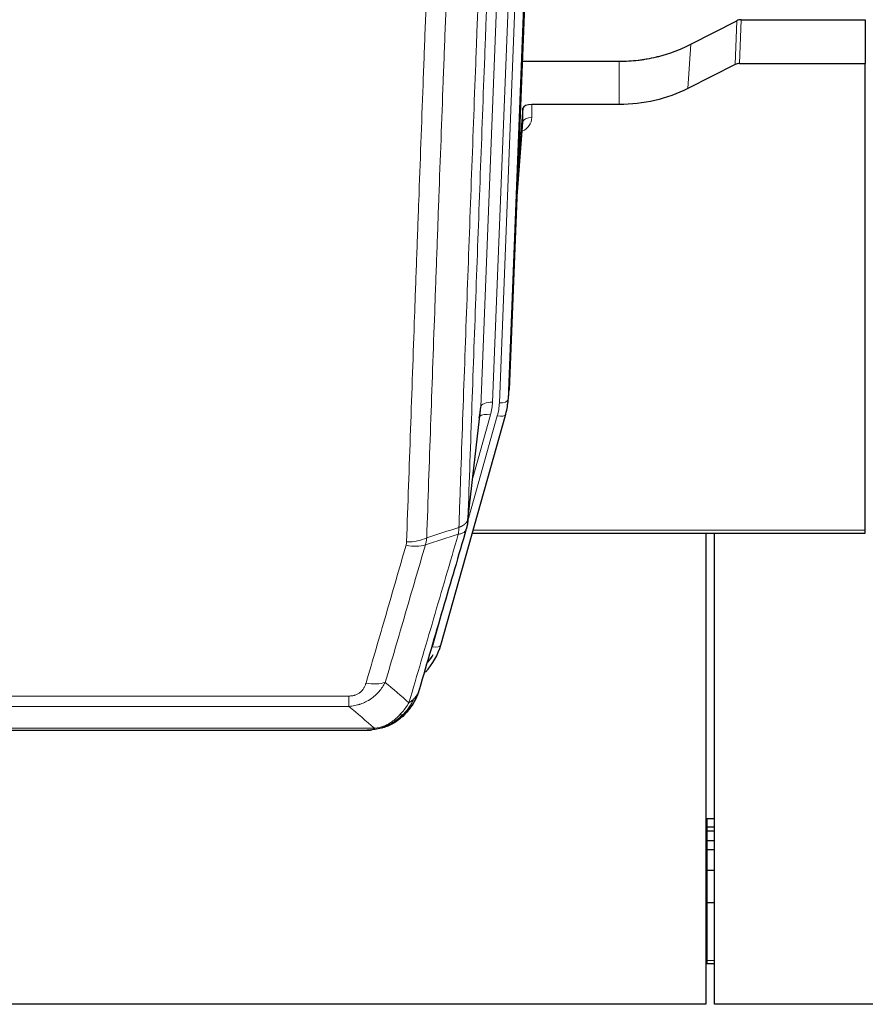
# Model space of a CAD drawing. Header units: inches. Extents: x 0 to 23760, y -13 to 16800.
# Tile 24 of 209: x 5123 to 5412, y 6190 to 6526. Entities that reach past the tile are written whole.
import ezdxf

# ---------------------------------------------------------------- set-up
doc = ezdxf.new("R2010")
doc.units = ezdxf.units.IN
doc.layers.add('254', color=7, linetype='Continuous', true_color=0xffffff)

msp = doc.modelspace()

# ---------------------------------------------------------------- linework, layer by layer
at = {"layer": '254', "color": 2, "linetype": 'Continuous', "lineweight": 25}
for p, q in [((5303.478, 6732.658), (5290.36, 6399.456)), ((5352.391, 6517.551), (5368.07, 6525.58)), ((5369.569, 6525.936), (5411.956, 6525.936)), ((5411.956, 6525.936), (5411.956, 6510.946)), ((5294.781, 6511.744), (5327.956, 6511.744)), ((5367.499, 6510.594), (5351.335, 6502.42)), ((5368.998, 6510.946), (5411.956, 6510.946)), ((5411.956, 6351.465), (5411.956, 6510.946)), ((5327.956, 6496.934), (5298.053, 6496.934)), ((5295.054, 6495.684), (5293.231, 6472.402)), ((5295.065, 6491.107), (5295.054, 6495.684)), ((5292.851, 6462.728), (5295.058, 6490.927)), ((5289.864, 6394.613), (5290.238, 6397.872)), ((5276.147, 6353.952), (5280.563, 6392.471)), ((5267.009, 6312.264), (5289.183, 6391.15)), ((5289.183, 6391.15), (5289.202, 6391.247)), ((5277.736, 6350.435), (5411.956, 6350.435)), ((5357.456, 6350.435), (5357.456, 6189.5)), ((5360.456, 6189.5), (5360.456, 6350.435)), ((5411.956, 6350.435), (5411.956, 6351.465)), ((5248.958, 6284.649), (5249.058, 6284.677)), ((5023.895, 6283.173), (5242.016, 6283.173)), ((5357.439, 6252.985), (5357.955, 6252.985)), ((5357.955, 6252.985), (5360.471, 6252.985)), ((5357.439, 6250.124), (5357.955, 6250.124)), ((5357.439, 6248.817), (5357.955, 6248.817)), ((5357.955, 6250.124), (5360.471, 6250.124)), ((5357.955, 6248.817), (5360.471, 6248.817)), ((5357.439, 6245.42), (5357.955, 6245.42)), ((5357.955, 6245.42), (5360.471, 6245.42)), ((5357.439, 6242.372), (5357.955, 6242.372)), ((5357.955, 6242.372), (5360.471, 6242.372)), ((5357.439, 6235.373), (5357.955, 6235.373)), ((5357.955, 6235.373), (5360.471, 6235.373)), ((5357.439, 6224.286), (5357.955, 6224.286)), ((5357.955, 6224.286), (5360.471, 6224.286)), ((5357.439, 6203.402), (5357.955, 6203.402)), ((5357.955, 6203.402), (5360.471, 6203.402)), ((5357.456, 6189.5), (4264.677, 6189.5)), ((6477.456, 6189.5), (5360.456, 6189.5))]:
    msp.add_line(p, q, dxfattribs=at)
at = {"layer": '254', "color": 110, "linetype": 'Continuous', "lineweight": 13}
for p, q in [((5303.097, 6729.22), (5289.986, 6396.198)), ((5280.653, 6393.644), (5293.719, 6725.538)), ((5297.711, 6727.164), (5284.645, 6395.271)), ((5286.992, 6394.978), (5300.103, 6728)), ((5367.499, 6510.594), (5368.07, 6525.58)), ((5369.569, 6525.936), (5368.998, 6510.946)), ((5351.335, 6502.42), (5352.391, 6517.551)), ((5327.956, 6496.934), (5327.956, 6511.744)), ((5298.053, 6496.934), (5298.063, 6492.518)), ((5292.858, 6462.92), (5295.065, 6491.107)), ((5289.986, 6396.198), (5290.36, 6399.456)), ((5276.276, 6355.463), (5280.653, 6393.644)), ((5276.222, 6354.743), (5286.295, 6390.577)), ((5277.922, 6369.432), (5283.948, 6390.87)), ((5278.023, 6351.465), (5411.956, 6351.465)), ((5264.121, 6311.691), (5268.846, 6328.502)), ((5030.284, 6294.836), (5235.627, 6294.836)), ((5235.627, 6291.303), (5235.627, 6294.836)), ((5235.627, 6291.303), (5030.284, 6291.303)), ((5249.058, 6284.677), (5249.126, 6284.834)), ((5021.553, 6283.835), (5244.358, 6283.835)), ((5357.955, 6252.985), (5357.955, 6250.124)), ((5357.955, 6250.124), (5357.955, 6248.817)), ((5357.955, 6248.817), (5357.955, 6245.42)), ((5357.955, 6245.42), (5357.955, 6242.372)), ((5357.955, 6242.372), (5357.955, 6235.373)), ((5357.955, 6235.373), (5357.955, 6224.286)), ((5357.955, 6224.286), (5357.955, 6204.499)), ((5357.439, 6204.499), (5357.955, 6204.499)), ((5357.955, 6204.499), (5357.955, 6203.402)), ((5357.955, 6204.499), (5360.471, 6204.499))]:
    msp.add_line(p, q, dxfattribs=at)
at = {"layer": '254', "color": 2, "linetype": 'Continuous', "lineweight": 25}
for centre, major_axis, ratio, start_param, end_param in [((5369.57, 6523.273), (3, -0.007), 0.8874311, 1.5734878, 2.096692), ((5369.001, 6508.317), (3, -0.011), 0.8761328, 1.5751062, 2.0983104), ((5298.052, 6495.64), (-3, 0), 0.4313147, 4.7122344, 6.2494043), ((5262.974, 6397.113), (27.027, -0.37), 0.8864308, 6.0512739, 6.2604253), ((5260.627, 6394.174), (-20.035, -0.399), 0.8846078, 2.8800407, 3.0891922), ((5240.814, 6318.277), (27.014, -0.465), 0.8900028, 5.6139305, 6.0539117), ((5240.541, 6320.241), (27.01, -0.107), 0.887218, 5.6707416, 5.8008547)]:
    msp.add_ellipse(centre, major_axis=major_axis, ratio=ratio, start_param=start_param, end_param=end_param, dxfattribs=at)
at = {"layer": '254', "color": 110, "linetype": 'Continuous', "lineweight": 13}
for centre, major_axis, ratio, start_param, end_param in [((5292.06, 6492.518), (6.003, -0.046), 0.8757409, 5.1963204, 6.2920244), ((5298.063, 6491.064), (-3, -0.007), 0.4848086, 4.7112485, 6.2484184), ((5286.992, 6396.363), (2.998, -0.118), 0.4614673, 4.7305545, 6.248991), ((5284.645, 6393.424), (3.997, -0.157), 0.4614673, 1.5889619, 3.1073983), ((5260.627, 6396.021), (24.033, -0.038), 0.8858289, 6.0405671, 6.2497185), ((5262.974, 6395.728), (24.033, -0.038), 0.8858289, 6.0405671, 6.2497185), ((5283.948, 6389.023), (3.851, -1.082), 0.4480327, 1.6960734, 2.8915811), ((5286.295, 6391.962), (2.888, -0.812), 0.4480327, 4.837666, 6.2831701), ((5255.322, 6353.114), (-9.994, 0.345), 0.559112, 1.5901207, 2.34753), ((5255.135, 6351.941), (-9.604, 2.788), 0.5442898, 1.7274916, 2.473129), ((5264.121, 6313.076), (2.888, -0.812), 0.4480327, 4.837666, 6.2831701), ((5241.474, 6305.058), (9.598, -2.808), 0.562843, 4.8755761, 5.6185342)]:
    msp.add_ellipse(centre, major_axis=major_axis, ratio=ratio, start_param=start_param, end_param=end_param, dxfattribs=at)
for points, knots in [([(5273.187, 6352.455), (5273.243, 6354.067), (5273.299, 6355.68), (5273.411, 6358.909), (5273.579, 6363.756), (5273.975, 6375.092), (5274.318, 6384.851), (5275.011, 6404.428), (5275.952, 6430.683), (5277.41, 6470.529), (5278.414, 6497.399), (5278.988, 6512.601), (5279.052, 6514.291), (5279.18, 6517.674), (5279.373, 6522.751), (5279.824, 6534.621), (5280.216, 6544.836), (5280.544, 6553.37), (5280.61, 6555.078), (5280.742, 6558.496), (5280.94, 6563.627), (5281.405, 6575.619), (5281.808, 6585.935), (5282.62, 6606.617), (5283.717, 6634.325), (5284.845, 6662.298), (5285.416, 6676.351)], [0, 0, 0, 0, 0.015625, 0.015625, 0.03125, 0.0625, 0.125, 0.125, 0.25, 0.375, 0.5, 0.5, 0.515625, 0.515625, 0.53125, 0.5625, 0.625, 0.625, 0.640625, 0.640625, 0.65625, 0.6875, 0.75, 0.75, 0.875, 1, 1, 1, 1]), ([(5288.471, 6678.132), (5287.902, 6664.132), (5286.777, 6636.264), (5285.683, 6608.661), (5284.874, 6588.057), (5284.472, 6577.779), (5284.008, 6565.833), (5283.81, 6560.722), (5283.679, 6557.317), (5283.613, 6555.615), (5283.285, 6547.113), (5282.895, 6536.937), (5282.445, 6525.112), (5282.253, 6520.053), (5282.125, 6516.683), (5282.062, 6515), (5281.489, 6499.856), (5280.488, 6473.087), (5279.033, 6433.394), (5277.627, 6394.16), (5276.721, 6368.311), (5276.276, 6355.463)], [0, 0, 0, 0, 0.125, 0.25, 0.25, 0.3125, 0.34375, 0.359375, 0.359375, 0.375, 0.375, 0.4375, 0.46875, 0.484375, 0.484375, 0.5, 0.5, 0.625, 0.75, 0.875, 1, 1, 1, 1]), ([(5255.322, 6347.52), (5255.76, 6360.234), (5256.65, 6385.812), (5257.571, 6411.691), (5258.273, 6431.214), (5258.509, 6437.741), (5258.985, 6450.831), (5259.225, 6457.396), (5259.95, 6477.145), (5260.441, 6490.382), (5261.065, 6507.017), (5261.19, 6510.349), (5261.441, 6517.019), (5261.82, 6527.037), (5262.202, 6537.092), (5262.973, 6557.25), (5264.015, 6584.259), (5265.623, 6625.162), (5266.723, 6652.693), (5267.281, 6666.523)], [0, 0, 0, 0, 0.125, 0.25, 0.25, 0.3125, 0.3125, 0.375, 0.375, 0.5, 0.5, 0.53125, 0.53125, 0.5625, 0.625, 0.625, 0.75, 0.875, 1, 1, 1, 1]), ([(5274.164, 6667.484), (5273.606, 6653.671), (5272.504, 6626.176), (5270.894, 6585.324), (5269.851, 6558.35), (5269.079, 6538.217), (5268.696, 6528.175), (5268.317, 6518.17), (5268.065, 6511.508), (5267.94, 6508.181), (5267.316, 6491.567), (5266.824, 6478.346), (5266.098, 6458.622), (5265.857, 6452.066), (5265.381, 6438.992), (5265.145, 6432.474), (5264.442, 6412.976), (5263.52, 6387.129), (5262.628, 6361.584), (5262.19, 6348.886)], [0, 0, 0, 0, 0.125, 0.25, 0.375, 0.375, 0.4375, 0.46875, 0.46875, 0.5, 0.5, 0.625, 0.625, 0.6875, 0.6875, 0.75, 0.75, 0.875, 1, 1, 1, 1]), ([(5273.187, 6352.455), (5273.199, 6352.46), (5273.225, 6352.469), (5273.263, 6352.484), (5273.301, 6352.498), (5273.339, 6352.513), (5273.377, 6352.528), (5273.416, 6352.544), (5273.454, 6352.559), (5273.493, 6352.575), (5273.532, 6352.592), (5273.571, 6352.608), (5273.609, 6352.625), (5273.648, 6352.642), (5273.687, 6352.659), (5273.726, 6352.677), (5273.766, 6352.695), (5273.805, 6352.713), (5273.844, 6352.732), (5273.883, 6352.751), (5273.922, 6352.77), (5273.961, 6352.789), (5274.001, 6352.809), (5274.04, 6352.829), (5274.079, 6352.849), (5274.118, 6352.87), (5274.157, 6352.891), (5274.197, 6352.912), (5274.236, 6352.934), (5274.275, 6352.955), (5274.314, 6352.978), (5274.352, 6353), (5274.391, 6353.023), (5274.43, 6353.046), (5274.469, 6353.07), (5274.507, 6353.093), (5274.545, 6353.117), (5274.584, 6353.142), (5274.622, 6353.167), (5274.66, 6353.192), (5274.698, 6353.217), (5274.735, 6353.243), (5274.773, 6353.269), (5274.81, 6353.296), (5274.847, 6353.322), (5274.884, 6353.35), (5274.921, 6353.377), (5274.957, 6353.405), (5274.993, 6353.433), (5275.029, 6353.462), (5275.065, 6353.491), (5275.101, 6353.52), (5275.136, 6353.549), (5275.171, 6353.579), (5275.205, 6353.61), (5275.239, 6353.64), (5275.273, 6353.671), (5275.307, 6353.702), (5275.34, 6353.734), (5275.375, 6353.768), (5275.412, 6353.805), (5275.451, 6353.844), (5275.488, 6353.884), (5275.525, 6353.924), (5275.561, 6353.964), (5275.596, 6354.004), (5275.63, 6354.044), (5275.664, 6354.085), (5275.696, 6354.126), (5275.728, 6354.167), (5275.759, 6354.208), (5275.789, 6354.249), (5275.818, 6354.291), (5275.846, 6354.332), (5275.874, 6354.374), (5275.9, 6354.416), (5275.926, 6354.459), (5275.951, 6354.501), (5275.975, 6354.543), (5275.998, 6354.586), (5276.02, 6354.629), (5276.042, 6354.672), (5276.062, 6354.715), (5276.082, 6354.758), (5276.101, 6354.801), (5276.119, 6354.845), (5276.136, 6354.888), (5276.152, 6354.932), (5276.167, 6354.976), (5276.182, 6355.02), (5276.195, 6355.064), (5276.208, 6355.108), (5276.219, 6355.152), (5276.23, 6355.196), (5276.24, 6355.241), (5276.249, 6355.285), (5276.257, 6355.33), (5276.265, 6355.374), (5276.271, 6355.419), (5276.274, 6355.448), (5276.276, 6355.463)], [0, 0, 0, 0, 0.0069372, 0.0139334, 0.0209887, 0.028103, 0.0352764, 0.0425088, 0.0498003, 0.0571509, 0.0645605, 0.0720292, 0.0795569, 0.0871437, 0.0947896, 0.1024945, 0.1102584, 0.1180815, 0.1259636, 0.1339048, 0.141905, 0.1499643, 0.1580827, 0.1662601, 0.1744966, 0.1827922, 0.1911468, 0.1995605, 0.2080333, 0.2165651, 0.225156, 0.233806, 0.2425151, 0.2512832, 0.2601104, 0.2689967, 0.277942, 0.2869465, 0.29601, 0.3051325, 0.3143142, 0.3235549, 0.3328547, 0.3422136, 0.3516315, 0.3611085, 0.3706446, 0.3802398, 0.3898941, 0.3996074, 0.4093798, 0.4192113, 0.4291019, 0.4390515, 0.4490602, 0.459128, 0.4692549, 0.4794409, 0.4896859, 0.4999901, 0.5124905, 0.524991, 0.5374914, 0.5499918, 0.5624922, 0.5749926, 0.587493, 0.5999934, 0.6124937, 0.6249941, 0.6374944, 0.6499948, 0.6624951, 0.6749954, 0.6874957, 0.699996, 0.7124963, 0.7249966, 0.7374968, 0.7499971, 0.7624973, 0.7749976, 0.7874978, 0.799998, 0.8124982, 0.8249984, 0.8374986, 0.8499988, 0.8624989, 0.8749991, 0.8874992, 0.8999993, 0.9124995, 0.9249996, 0.9374997, 0.9499998, 0.9624998, 0.9749999, 0.9875, 1, 1, 1, 1]), ([(5273.187, 6352.455), (5273.166, 6352.053), (5273.15, 6351.667), (5273.092, 6350.908), (5273.05, 6350.536), (5272.975, 6350.164)], [0, 0, 0, 0, 0.5, 0.5, 1, 1, 1, 1]), ([(5272.975, 6350.164), (5273.384, 6350.198), (5273.756, 6350.268), (5274.415, 6350.472), (5274.7, 6350.606), (5275.172, 6350.928), (5275.357, 6351.116), (5275.621, 6351.535), (5275.699, 6351.767), (5275.72, 6352.013)], [0, 0, 0, 0, 0.25, 0.25, 0.5, 0.5, 0.75, 0.75, 1, 1, 1, 1]), ([(5256.121, 6292.554), (5257.519, 6297.309), (5258.918, 6302.075), (5261.721, 6311.631), (5263.123, 6316.421), (5267.337, 6330.823), (5270.153, 6340.471), (5272.975, 6350.164)], [0, 0, 0, 0, 0.25, 0.25, 0.5, 0.5, 1, 1, 1, 1]), ([(5241.474, 6299.272), (5242.608, 6303.164), (5243.743, 6307.064), (5246.016, 6314.879), (5247.153, 6318.794), (5250.568, 6330.562), (5252.85, 6338.438), (5255.135, 6346.343)], [0, 0, 0, 0, 0.25, 0.25, 0.5, 0.5, 1, 1, 1, 1]), ([(5261.731, 6346.514), (5259.443, 6338.621), (5257.159, 6330.758), (5253.74, 6319.008), (5252.601, 6315.099), (5250.326, 6307.296), (5249.189, 6303.402), (5248.054, 6299.516)], [0, 0, 0, 0, 0.5, 0.5, 0.75, 0.75, 1, 1, 1, 1]), ([(5255.322, 6347.52), (5255.316, 6347.321), (5255.297, 6347.124), (5255.234, 6346.731), (5255.191, 6346.536), (5255.135, 6346.343)], [0, 0, 0, 0, 0.5, 0.5, 1, 1, 1, 1]), ([(5248.054, 6299.516), (5247.756, 6298.949), (5247.43, 6298.402), (5246.717, 6297.35), (5246.33, 6296.846), (5245.702, 6296.123), (5245.43, 6295.83), (5245.145, 6295.545), (5245.03, 6295.432), (5244.972, 6295.376), (5244.796, 6295.209), (5244.677, 6295.1), (5244.075, 6294.564), (5243.566, 6294.168), (5242.894, 6293.713), (5242.757, 6293.624), (5242.55, 6293.494), (5242.481, 6293.451), (5242.341, 6293.367), (5242.271, 6293.325), (5241.919, 6293.121), (5241.632, 6292.966), (5240.756, 6292.533), (5240.151, 6292.283), (5239.448, 6292.046), (5239.369, 6292.02), (5239.211, 6291.97), (5239.132, 6291.946), (5238.894, 6291.874), (5238.735, 6291.829), (5238.255, 6291.702), (5237.933, 6291.628), (5236.957, 6291.436), (5236.297, 6291.35), (5235.627, 6291.303)], [0, 0, 0, 0, 0.125, 0.125, 0.25, 0.25, 0.3125, 0.328125, 0.328125, 0.34375, 0.34375, 0.375, 0.375, 0.5, 0.5, 0.53125, 0.53125, 0.546875, 0.546875, 0.5625, 0.5625, 0.625, 0.625, 0.75, 0.75, 0.765625, 0.765625, 0.78125, 0.78125, 0.8125, 0.8125, 0.875, 0.875, 1, 1, 1, 1]), ([(5241.474, 6299.272), (5241.453, 6299.2), (5241.431, 6299.128), (5241.385, 6298.984), (5241.36, 6298.913), (5241.285, 6298.7), (5241.231, 6298.559), (5241.113, 6298.281), (5241.049, 6298.143), (5240.913, 6297.872), (5240.839, 6297.738), (5240.682, 6297.473), (5240.598, 6297.343), (5240.463, 6297.151), (5240.416, 6297.088), (5240.32, 6296.962), (5240.27, 6296.899), (5240.116, 6296.715), (5240.008, 6296.596), (5239.78, 6296.367), (5239.66, 6296.257), (5239.471, 6296.098), (5239.374, 6296.02), (5239.273, 6295.945), (5239.205, 6295.896), (5239.17, 6295.871), (5238.995, 6295.751), (5238.851, 6295.662), (5238.404, 6295.413), (5238.087, 6295.274), (5237.667, 6295.134), (5237.582, 6295.108), (5237.409, 6295.059), (5237.322, 6295.037), (5237.061, 6294.975), (5236.885, 6294.941), (5236.53, 6294.888), (5236.351, 6294.869), (5235.991, 6294.843), (5235.809, 6294.836), (5235.627, 6294.836)], [0, 0, 0, 0, 0.03125, 0.03125, 0.0625, 0.0625, 0.125, 0.125, 0.1875, 0.1875, 0.25, 0.25, 0.3125, 0.3125, 0.34375, 0.34375, 0.375, 0.375, 0.4375, 0.4375, 0.5, 0.5, 0.53125, 0.546875, 0.546875, 0.5625, 0.5625, 0.625, 0.625, 0.75, 0.75, 0.78125, 0.78125, 0.8125, 0.8125, 0.875, 0.875, 0.9375, 0.9375, 1, 1, 1, 1]), ([(5259.038, 6295.469), (5258.999, 6295.399), (5258.959, 6295.329), (5258.791, 6295.051), (5258.652, 6294.847), (5258.349, 6294.45), (5258.185, 6294.257), (5257.95, 6294.008), (5257.889, 6293.946), (5257.828, 6293.885)], [0, 0, 0, 0, 0.125, 0.125, 0.5, 0.5, 0.875, 0.875, 1, 1, 1, 1]), ([(5256.121, 6292.554), (5255.428, 6291.439), (5254.662, 6290.342), (5253.535, 6288.992), (5253.244, 6288.664), (5252.946, 6288.347)], [0, 0, 0, 0, 0.75, 0.75, 1, 1, 1, 1]), ([(5257.828, 6293.885), (5257.129, 6292.432), (5256.259, 6291.038), (5254.898, 6289.355), (5254.541, 6288.949), (5254.17, 6288.56)], [0, 0, 0, 0, 0.75, 0.75, 1, 1, 1, 1]), ([(5257.828, 6293.885), (5257.705, 6293.763), (5257.577, 6293.643), (5257.245, 6293.351), (5257.034, 6293.182), (5256.592, 6292.858), (5256.361, 6292.703), (5256.121, 6292.554)], [0, 0, 0, 0, 0.25, 0.25, 0.625, 0.625, 1, 1, 1, 1]), ([(5252.946, 6288.347), (5252.796, 6288.189), (5252.645, 6288.034), (5252.03, 6287.425), (5251.551, 6286.997), (5250.557, 6286.21), (5250.042, 6285.852), (5249.335, 6285.427), (5249.156, 6285.326), (5248.976, 6285.228)], [0, 0, 0, 0, 0.125, 0.125, 0.5, 0.5, 0.875, 0.875, 1, 1, 1, 1]), ([(5254.17, 6288.56), (5254.071, 6288.534), (5253.97, 6288.51), (5253.713, 6288.46), (5253.556, 6288.436), (5253.245, 6288.392), (5253.092, 6288.372), (5252.946, 6288.347)], [0, 0, 0, 0, 0.25, 0.25, 0.625, 0.625, 1, 1, 1, 1]), ([(5255.156, 6289.045), (5255.125, 6289.018), (5255.092, 6288.992), (5254.958, 6288.89), (5254.845, 6288.821), (5254.596, 6288.699), (5254.459, 6288.646), (5254.268, 6288.587), (5254.219, 6288.573), (5254.17, 6288.56)], [0, 0, 0, 0, 0.125, 0.125, 0.5, 0.5, 0.875, 0.875, 1, 1, 1, 1]), ([(5248.976, 6285.228), (5248.616, 6285.034), (5248.249, 6284.858), (5246.755, 6284.231), (5245.579, 6283.937), (5244.358, 6283.835)], [0, 0, 0, 0, 0.25, 0.25, 1, 1, 1, 1]), ([(5249.126, 6284.834), (5249.128, 6284.864), (5249.126, 6284.897), (5249.113, 6284.982), (5249.097, 6285.037), (5249.049, 6285.141), (5249.017, 6285.19), (5248.976, 6285.228)], [0, 0, 0, 0, 0.25, 0.25, 0.625, 0.625, 1, 1, 1, 1]), ([(5243.488, 6283.315), (5243.496, 6283.317), (5243.511, 6283.32), (5243.535, 6283.326), (5243.558, 6283.332), (5243.581, 6283.338), (5243.604, 6283.343), (5243.626, 6283.349), (5243.648, 6283.355), (5243.67, 6283.362), (5243.691, 6283.368), (5243.712, 6283.374), (5243.733, 6283.38), (5243.753, 6283.387), (5243.773, 6283.393), (5243.793, 6283.4), (5243.812, 6283.407), (5243.831, 6283.414), (5243.85, 6283.42), (5243.868, 6283.427), (5243.886, 6283.434), (5243.904, 6283.441), (5243.921, 6283.449), (5243.938, 6283.456), (5243.955, 6283.463), (5243.971, 6283.47), (5243.987, 6283.478), (5244.003, 6283.485), (5244.018, 6283.493), (5244.033, 6283.501), (5244.048, 6283.508), (5244.062, 6283.516), (5244.076, 6283.524), (5244.09, 6283.532), (5244.103, 6283.54), (5244.116, 6283.548), (5244.129, 6283.556), (5244.141, 6283.564), (5244.153, 6283.573), (5244.165, 6283.581), (5244.176, 6283.589), (5244.188, 6283.598), (5244.198, 6283.606), (5244.209, 6283.615), (5244.219, 6283.623), (5244.228, 6283.632), (5244.238, 6283.641), (5244.247, 6283.649), (5244.256, 6283.658), (5244.264, 6283.667), (5244.272, 6283.676), (5244.28, 6283.685), (5244.287, 6283.694), (5244.294, 6283.703), (5244.301, 6283.712), (5244.307, 6283.722), (5244.313, 6283.731), (5244.319, 6283.74), (5244.325, 6283.749), (5244.33, 6283.759), (5244.334, 6283.768), (5244.339, 6283.778), (5244.343, 6283.787), (5244.347, 6283.797), (5244.35, 6283.806), (5244.353, 6283.816), (5244.356, 6283.826), (5244.357, 6283.832), (5244.358, 6283.835)], [0, 0, 0, 0, 0.0185022, 0.0368847, 0.0551481, 0.073293, 0.0913199, 0.1092294, 0.1270222, 0.1446988, 0.1622598, 0.1797059, 0.1970378, 0.2142561, 0.2313614, 0.2483544, 0.265236, 0.2820066, 0.2986672, 0.3152184, 0.331661, 0.3479958, 0.3642235, 0.380345, 0.3963611, 0.4122725, 0.4280803, 0.4437851, 0.459388, 0.4748898, 0.4902915, 0.5055939, 0.5207981, 0.535905, 0.5509156, 0.565831, 0.5806521, 0.5953801, 0.6100159, 0.6245607, 0.6390157, 0.6533819, 0.6676604, 0.6818526, 0.6959596, 0.7099825, 0.7239227, 0.7377815, 0.75156, 0.7652597, 0.7788818, 0.7924277, 0.8058989, 0.8192966, 0.8326224, 0.8458776, 0.8590638, 0.8721825, 0.8852351, 0.8982233, 0.9111485, 0.9240124, 0.9368166, 0.9495628, 0.9622525, 0.9748874, 0.9874694, 1, 1, 1, 1])]:
    msp.add_open_spline(points, degree=3, knots=knots, dxfattribs=at)
at = {"layer": '254', "color": 2, "linetype": 'Continuous', "lineweight": 25}
for points, knots in [([(5327.956, 6511.744), (5329.025, 6511.744), (5331.16, 6511.806), (5333.286, 6511.992), (5334.612, 6512.148), (5334.877, 6512.181), (5335.405, 6512.25), (5336.197, 6512.36), (5336.985, 6512.488), (5338.555, 6512.765), (5339.595, 6512.981), (5340.757, 6513.257), (5340.886, 6513.289), (5341.144, 6513.352), (5341.53, 6513.448), (5342.426, 6513.683), (5343.186, 6513.9), (5344.696, 6514.356), (5346.683, 6515.02), (5348.617, 6515.798), (5350.524, 6516.632), (5351.465, 6517.077), (5352.391, 6517.551)], [0, 0, 0, 0, 0.125, 0.25, 0.25, 0.28125, 0.28125, 0.3125, 0.375, 0.375, 0.5, 0.5, 0.515625, 0.515625, 0.53125, 0.5625, 0.625, 0.625, 0.75, 0.875, 0.875, 1, 1, 1, 1]), ([(5351.335, 6502.42), (5347.802, 6500.633), (5344, 6499.254), (5336.117, 6497.404), (5332.036, 6496.934), (5327.956, 6496.934)], [0, 0, 0, 0, 0.5, 0.5, 1, 1, 1, 1]), ([(5276.276, 6355.463), (5276.276, 6355.453), (5276.274, 6355.413), (5276.271, 6355.327), (5276.264, 6355.187), (5276.252, 6354.994), (5276.234, 6354.748), (5276.205, 6354.449), (5276.163, 6354.098), (5276.119, 6353.798), (5276.081, 6353.567), (5276.056, 6353.424), (5276.029, 6353.284), (5276.003, 6353.149), (5275.975, 6353.018), (5275.947, 6352.891), (5275.919, 6352.768), (5275.891, 6352.648), (5275.862, 6352.533), (5275.834, 6352.421), (5275.805, 6352.314), (5275.777, 6352.21), (5275.748, 6352.11), (5275.729, 6352.045), (5275.72, 6352.013)], [0, 0, 0, 0, 0.0092499, 0.0337179, 0.073404, 0.128308, 0.1984299, 0.2837694, 0.3843264, 0.5001005, 0.5424888, 0.5838484, 0.6241794, 0.6634821, 0.7017567, 0.7390032, 0.7752221, 0.8104134, 0.8445775, 0.8777146, 0.909825, 0.9409091, 0.9709673, 1, 1, 1, 1]), ([(5275.72, 6352.013), (5273.034, 6342.802), (5270.354, 6333.632), (5266.344, 6319.939), (5265.008, 6315.385), (5262.341, 6306.298), (5261.008, 6301.766), (5259.677, 6297.243)], [0, 0, 0, 0, 0.5, 0.5, 0.75, 0.75, 1, 1, 1, 1]), ([(5259.038, 6295.469), (5258.426, 6293.729), (5257.53, 6292.041), (5256, 6290.005), (5255.59, 6289.514), (5255.156, 6289.045)], [0, 0, 0, 0, 0.75, 0.75, 1, 1, 1, 1]), ([(5259.677, 6297.243), (5259.672, 6297.221), (5259.66, 6297.177), (5259.642, 6297.111), (5259.623, 6297.046), (5259.605, 6296.98), (5259.586, 6296.915), (5259.568, 6296.851), (5259.549, 6296.786), (5259.53, 6296.722), (5259.51, 6296.658), (5259.491, 6296.595), (5259.471, 6296.531), (5259.451, 6296.468), (5259.431, 6296.405), (5259.411, 6296.343), (5259.391, 6296.281), (5259.371, 6296.219), (5259.35, 6296.157), (5259.33, 6296.096), (5259.309, 6296.035), (5259.288, 6295.974), (5259.267, 6295.914), (5259.246, 6295.854), (5259.224, 6295.794), (5259.203, 6295.734), (5259.181, 6295.675), (5259.159, 6295.616), (5259.137, 6295.557), (5259.116, 6295.499), (5259.093, 6295.44), (5259.071, 6295.383), (5259.049, 6295.325), (5259.026, 6295.268), (5259.004, 6295.211), (5258.981, 6295.154), (5258.959, 6295.097), (5258.936, 6295.041), (5258.913, 6294.985), (5258.89, 6294.93), (5258.867, 6294.875), (5258.843, 6294.819), (5258.82, 6294.765), (5258.797, 6294.71), (5258.773, 6294.656), (5258.75, 6294.602), (5258.726, 6294.549), (5258.702, 6294.495), (5258.679, 6294.442), (5258.655, 6294.389), (5258.631, 6294.337), (5258.607, 6294.285), (5258.583, 6294.233), (5258.559, 6294.181), (5258.534, 6294.13), (5258.51, 6294.079), (5258.486, 6294.028), (5258.462, 6293.977), (5258.437, 6293.927), (5258.413, 6293.877), (5258.388, 6293.827), (5258.364, 6293.778), (5258.339, 6293.729), (5258.314, 6293.68), (5258.29, 6293.631), (5258.265, 6293.583), (5258.24, 6293.535), (5258.215, 6293.487), (5258.191, 6293.44), (5258.166, 6293.393), (5258.141, 6293.346), (5258.116, 6293.299), (5258.091, 6293.252), (5258.066, 6293.206), (5258.041, 6293.16), (5258.016, 6293.115), (5257.991, 6293.07), (5257.966, 6293.024), (5257.941, 6292.98), (5257.916, 6292.935), (5257.891, 6292.891), (5257.866, 6292.847), (5257.841, 6292.803), (5257.816, 6292.76), (5257.791, 6292.716), (5257.765, 6292.674), (5257.74, 6292.631), (5257.715, 6292.588), (5257.69, 6292.546), (5257.665, 6292.504), (5257.64, 6292.463), (5257.615, 6292.421), (5257.59, 6292.38), (5257.565, 6292.34), (5257.54, 6292.299), (5257.515, 6292.259), (5257.49, 6292.219), (5257.465, 6292.179), (5257.44, 6292.139), (5257.415, 6292.1), (5257.39, 6292.061), (5257.366, 6292.022), (5257.341, 6291.984), (5257.316, 6291.945), (5257.291, 6291.907), (5257.267, 6291.869), (5257.242, 6291.832), (5257.217, 6291.795), (5257.193, 6291.758), (5257.168, 6291.721), (5257.144, 6291.684), (5257.119, 6291.648), (5257.095, 6291.612), (5257.07, 6291.576), (5257.046, 6291.541), (5257.022, 6291.505), (5256.997, 6291.47), (5256.973, 6291.436), (5256.949, 6291.401), (5256.925, 6291.367), (5256.901, 6291.333), (5256.877, 6291.299), (5256.853, 6291.265), (5256.829, 6291.232), (5256.805, 6291.199), (5256.782, 6291.166), (5256.758, 6291.133), (5256.734, 6291.101), (5256.711, 6291.069), (5256.687, 6291.037), (5256.664, 6291.005), (5256.641, 6290.973), (5256.617, 6290.942), (5256.594, 6290.911), (5256.571, 6290.88), (5256.548, 6290.85), (5256.525, 6290.82), (5256.502, 6290.79), (5256.479, 6290.76), (5256.457, 6290.73), (5256.434, 6290.701), (5256.411, 6290.672), (5256.389, 6290.643), (5256.367, 6290.614), (5256.344, 6290.585), (5256.322, 6290.557), (5256.3, 6290.529), (5256.278, 6290.501), (5256.256, 6290.474), (5256.234, 6290.446), (5256.212, 6290.419), (5256.191, 6290.392), (5256.169, 6290.366), (5256.148, 6290.339), (5256.126, 6290.313), (5256.105, 6290.287), (5256.084, 6290.261), (5256.063, 6290.235), (5256.042, 6290.21), (5256.021, 6290.185), (5256, 6290.16), (5255.98, 6290.135), (5255.959, 6290.111), (5255.939, 6290.086), (5255.918, 6290.062), (5255.898, 6290.038), (5255.878, 6290.015), (5255.858, 6289.991), (5255.838, 6289.968), (5255.818, 6289.945), (5255.799, 6289.922), (5255.779, 6289.899), (5255.76, 6289.877), (5255.741, 6289.855), (5255.721, 6289.833), (5255.702, 6289.811), (5255.683, 6289.789), (5255.665, 6289.768), (5255.652, 6289.753), (5255.646, 6289.746)], [0, 0, 0, 0, 0.0080212, 0.0160154, 0.0239827, 0.0319231, 0.0398365, 0.0477229, 0.0555824, 0.0634149, 0.0712205, 0.0789992, 0.0867509, 0.0944756, 0.1021734, 0.1098443, 0.1174881, 0.1251051, 0.1326951, 0.1402581, 0.1477942, 0.1553034, 0.1627856, 0.1702408, 0.1776691, 0.1850704, 0.1924448, 0.1997923, 0.2071128, 0.2144063, 0.2216729, 0.2289126, 0.2361253, 0.243311, 0.2504698, 0.2576016, 0.2647065, 0.2717845, 0.2788355, 0.2858595, 0.2928566, 0.2998268, 0.30677, 0.3136862, 0.3205755, 0.3274379, 0.3342733, 0.3410817, 0.3478632, 0.3546178, 0.3613454, 0.3680461, 0.3747198, 0.3813665, 0.3879863, 0.3945792, 0.4011451, 0.4076841, 0.4141961, 0.4206811, 0.4271393, 0.4335704, 0.4399746, 0.4463519, 0.4527022, 0.4590256, 0.465322, 0.4715915, 0.477834, 0.4840496, 0.4902382, 0.4963999, 0.5025346, 0.5086424, 0.5147232, 0.5207771, 0.526804, 0.532804, 0.5387771, 0.5447232, 0.5506423, 0.5565345, 0.5623997, 0.568238, 0.5740494, 0.5798338, 0.5855912, 0.5913217, 0.5970253, 0.6027019, 0.6083515, 0.6139742, 0.61957, 0.6251388, 0.6306807, 0.6361956, 0.6416836, 0.6471446, 0.6525787, 0.6579858, 0.663366, 0.6687192, 0.6740455, 0.6793448, 0.6846172, 0.6898627, 0.6950812, 0.7002727, 0.7054373, 0.710575, 0.7156857, 0.7207694, 0.7258262, 0.7308561, 0.735859, 0.740835, 0.745784, 0.7507061, 0.7556012, 0.7604694, 0.7653107, 0.7701249, 0.7749123, 0.7796727, 0.7844061, 0.7891127, 0.7937922, 0.7984448, 0.8030705, 0.8076692, 0.812241, 0.8167858, 0.8213037, 0.8257947, 0.8302587, 0.8346957, 0.8391058, 0.843489, 0.8478452, 0.8521745, 0.8564768, 0.8607522, 0.8650006, 0.8692221, 0.8734166, 0.8775842, 0.8817249, 0.8858386, 0.8899254, 0.8939852, 0.8980181, 0.902024, 0.906003, 0.909955, 0.9138802, 0.9177783, 0.9216495, 0.9254938, 0.9293111, 0.9331015, 0.936865, 0.9406015, 0.944311, 0.9479937, 0.9516493, 0.9552781, 0.9588799, 0.9624547, 0.9660026, 0.9695236, 0.9730176, 0.9764847, 0.9799249, 0.9833381, 0.9867243, 0.9900837, 0.993416, 0.9967215, 1, 1, 1, 1]), ([(5259.677, 6297.243), (5259.593, 6296.782), (5259.451, 6296.332), (5259.188, 6295.753), (5259.116, 6295.61), (5259.038, 6295.469)], [0, 0, 0, 0, 0.75, 0.75, 1, 1, 1, 1]), ([(5254.17, 6288.56), (5253.984, 6288.365), (5253.795, 6288.175), (5253.023, 6287.432), (5252.413, 6286.915), (5251.143, 6285.977), (5250.484, 6285.556), (5249.582, 6285.063), (5249.355, 6284.946), (5249.126, 6284.834)], [0, 0, 0, 0, 0.125, 0.125, 0.5, 0.5, 0.875, 0.875, 1, 1, 1, 1]), ([(5255.156, 6289.045), (5254.938, 6288.81), (5254.715, 6288.581), (5253.841, 6287.731), (5253.15, 6287.15), (5252.423, 6286.624)], [0, 0, 0, 0, 0.2626999, 0.2626999, 1, 1, 1, 1]), ([(5255.535, 6289.515), (5255.479, 6289.412), (5255.41, 6289.31), (5255.273, 6289.154), (5255.217, 6289.098), (5255.156, 6289.045)], [0, 0, 0, 0, 0.6295096, 0.6295096, 1, 1, 1, 1]), ([(5249.126, 6284.834), (5248.669, 6284.611), (5248.205, 6284.412), (5246.334, 6283.71), (5244.898, 6283.404), (5243.488, 6283.315)], [0, 0, 0, 0, 0.25, 0.25, 1, 1, 1, 1]), ([(5241.816, 6283.175), (5241.83, 6283.175), (5241.859, 6283.174), (5241.9, 6283.173), (5241.941, 6283.173), (5241.98, 6283.173), (5242.019, 6283.173), (5242.056, 6283.173), (5242.092, 6283.173), (5242.128, 6283.173), (5242.162, 6283.174), (5242.195, 6283.174), (5242.227, 6283.175), (5242.258, 6283.176), (5242.288, 6283.177), (5242.317, 6283.178), (5242.345, 6283.179), (5242.372, 6283.18), (5242.398, 6283.181), (5242.422, 6283.182), (5242.446, 6283.183), (5242.469, 6283.185), (5242.49, 6283.186), (5242.511, 6283.187), (5242.53, 6283.188), (5242.548, 6283.189), (5242.566, 6283.19), (5242.582, 6283.191), (5242.597, 6283.192), (5242.612, 6283.193), (5242.625, 6283.194), (5242.637, 6283.195), (5242.648, 6283.196), (5242.658, 6283.197), (5242.667, 6283.197), (5242.674, 6283.198), (5242.681, 6283.199), (5242.687, 6283.199), (5242.692, 6283.199), (5242.704, 6283.2), (5242.725, 6283.202), (5242.754, 6283.205), (5242.782, 6283.207), (5242.811, 6283.21), (5242.839, 6283.213), (5242.866, 6283.216), (5242.894, 6283.219), (5242.921, 6283.222), (5242.947, 6283.225), (5242.974, 6283.228), (5243, 6283.231), (5243.025, 6283.234), (5243.051, 6283.238), (5243.076, 6283.241), (5243.1, 6283.245), (5243.125, 6283.248), (5243.149, 6283.252), (5243.172, 6283.255), (5243.196, 6283.259), (5243.219, 6283.263), (5243.241, 6283.267), (5243.264, 6283.27), (5243.286, 6283.274), (5243.307, 6283.278), (5243.329, 6283.282), (5243.35, 6283.286), (5243.37, 6283.29), (5243.391, 6283.294), (5243.411, 6283.298), (5243.43, 6283.302), (5243.45, 6283.307), (5243.469, 6283.311), (5243.481, 6283.314), (5243.488, 6283.315)], [0, 0, 0, 0, 0.0247661, 0.0489206, 0.0724636, 0.0953949, 0.1177147, 0.1394229, 0.1605195, 0.1810045, 0.2008779, 0.2201398, 0.23879, 0.2568287, 0.2742558, 0.2910713, 0.3072753, 0.3228676, 0.3378484, 0.3522176, 0.3659752, 0.3791212, 0.3916556, 0.4035785, 0.4148897, 0.4255894, 0.4356775, 0.445154, 0.454019, 0.4622723, 0.4699141, 0.4769443, 0.4833629, 0.48917, 0.4943654, 0.4989493, 0.5029216, 0.5062824, 0.5090316, 0.5111692, 0.5284651, 0.5456049, 0.5625886, 0.5794163, 0.5960881, 0.612604, 0.6289642, 0.6451687, 0.6612176, 0.6771111, 0.6928491, 0.7084319, 0.7238594, 0.7391318, 0.7542492, 0.7692118, 0.7840195, 0.7986726, 0.8131712, 0.8275153, 0.8417051, 0.8557408, 0.8696224, 0.8833501, 0.8969241, 0.9103445, 0.9236114, 0.936725, 0.9496856, 0.9624932, 0.975148, 0.9876502, 1, 1, 1, 1]), ([(5248.958, 6284.649), (5248.38, 6284.399), (5247.792, 6284.179), (5247.111, 6283.965), (5247.024, 6283.938), (5246.936, 6283.912)], [0, 0, 0, 0, 0.8717446, 0.8717446, 1, 1, 1, 1])]:
    msp.add_open_spline(points, degree=3, knots=knots, dxfattribs=at)
at = {"layer": '254', "color": 110, "linetype": 'Continuous', "lineweight": 13}
for points in [[(5262.19, 6348.886), (5265.856, 6350.078), (5269.522, 6351.267), (5273.187, 6352.455)], [(5272.975, 6350.164), (5269.228, 6348.949), (5265.48, 6347.732), (5261.731, 6346.514)], [(5262.19, 6348.886), (5262.149, 6348.479), (5262.032, 6347.677), (5261.844, 6346.898), (5261.731, 6346.514)], [(5248.054, 6299.516), (5250.758, 6297.198), (5253.447, 6294.877), (5256.121, 6292.554)], [(5244.358, 6283.835), (5241.465, 6286.327), (5238.555, 6288.817), (5235.627, 6291.303)]]:
    msp.add_open_spline(points, degree=3, dxfattribs=at)
at = {"layer": '254', "color": 2, "linetype": 'Continuous', "lineweight": 25}
for points, degree in [([(5249.056, 6284.676), (5250.923, 6285.51), (5252.569, 6286.731)], 2), ([(5243.551, 6283.252), (5242.969, 6283.197), (5242.39, 6283.171), (5241.816, 6283.175)], 3)]:
    msp.add_open_spline(points, degree=degree, dxfattribs=at)

doc.saveas('drawing.dxf')
